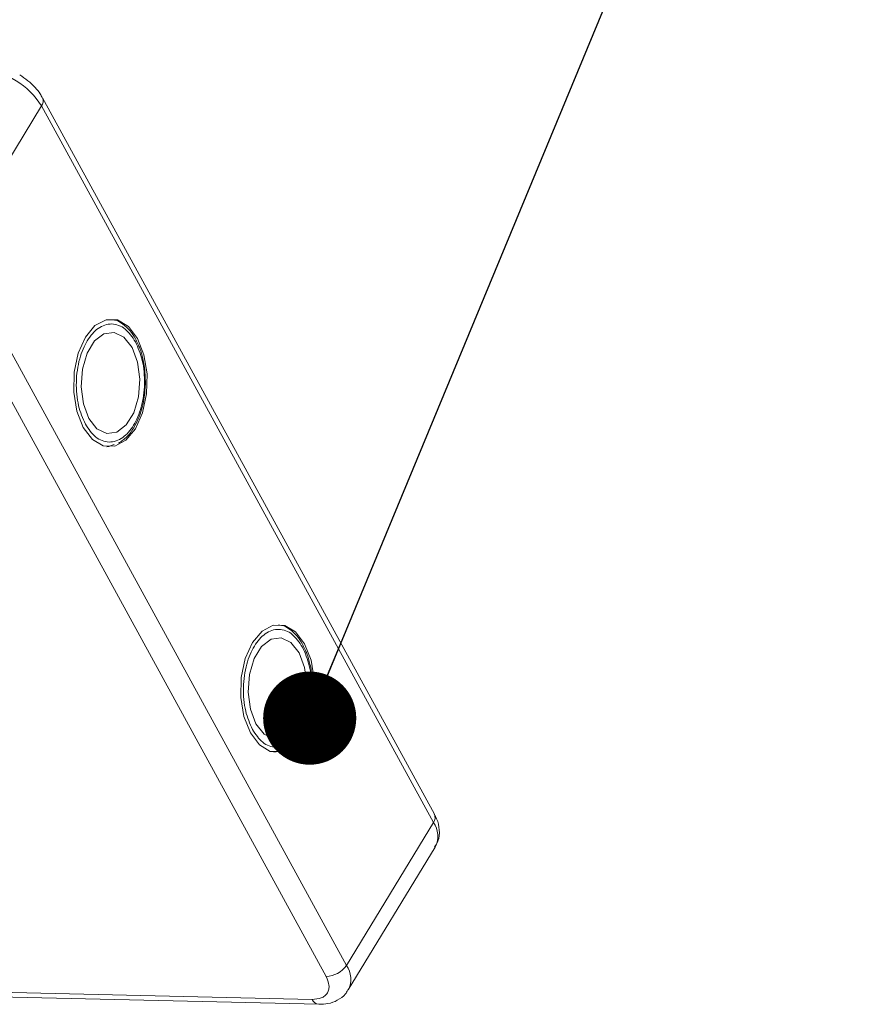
# Model space of a CAD drawing. Header units: millimetres. Extents: x 2098 to 3561, y 550 to 1583.
# Tile 71 of 84: x 3155 to 3200, y 1472 to 1524. Entities that reach past the tile are written whole.
import ezdxf

# ---------------------------------------------------------------- set-up
doc = ezdxf.new("R2010")
doc.units = ezdxf.units.MM
doc.styles.get("Standard").update_dxf_attribs({"font": '仿宋_GB2312.ttf', "width": 0.8})
doc.dimstyles.new('ISO-25.1', dxfattribs={"dimtxt": 6, "dimasz": 5, "dimexe": 3.5, "dimexo": 0.625, "dimgap": 1.5, "dimtad": 1, "dimtoh": 1, "dimtxsty": 'Standard', "dimcen": 2.5, "dimadec": 0, "dimazin": 0, "dimtfac": 1, "dimtmove": 0, "dimatfit": 3, "dimfxl": 0, "dimarcsym": 0})

msp = doc.modelspace()

# ---------------------------------------------------------------- linework, layer by layer
at = {"color": 7, "linetype": 'Continuous', "lineweight": 15}
for p, q in [((3176.761, 1481.823), (3155.723, 1520.276)), ((3151.001, 1512.165), (3155.67, 1519.837)), ((3155.67, 1519.837), (3176.707, 1481.384)), ((3172.039, 1473.712), (3151.001, 1512.165)), ((3149.909, 1511.568), (3170.947, 1473.114)), ((3160.852, 1507.042), (3160.774, 1507.211)), ((3159.298, 1501.56), (3159.184, 1501.546)), ((3159.33, 1501.576), (3159.58, 1501.659)), ((3169.819, 1490.653), (3169.741, 1490.821)), ((3168.265, 1485.17), (3168.151, 1485.156)), ((3168.297, 1485.186), (3168.547, 1485.269)), ((3176.707, 1481.384), (3172.039, 1473.712)), ((3172.139, 1472.389), (3176.808, 1480.061)), ((3170.2, 1471.887), (3140.246, 1472.574)), ((3140.092, 1472.32), (3170.553, 1471.621))]:
    msp.add_line(p, q, dxfattribs=at)
at = {"color": 7, "linetype": 'Continuous', "lineweight": 15, "flags": 128}
for points in [[(3157.914, 1502.576), (3158.401, 1501.933), (3158.983, 1501.588), (3159.603, 1501.573), (3160.2, 1501.892), (3160.716, 1502.511), (3161.1, 1503.371), (3161.315, 1504.388), (3161.34, 1505.461), (3161.172, 1506.486), (3160.827, 1507.363), (3160.34, 1508.006), (3159.759, 1508.351), (3159.139, 1508.365), (3158.542, 1508.047), (3158.026, 1507.428), (3157.641, 1506.568), (3157.426, 1505.551), (3157.402, 1504.478), (3157.57, 1503.453), (3157.914, 1502.576)], [(3160.529, 1506.872), (3160.093, 1507.426), (3159.571, 1507.683), (3159.024, 1507.613), (3158.519, 1507.224), (3158.117, 1506.564), (3157.866, 1505.71), (3157.797, 1504.768), (3157.917, 1503.85), (3158.213, 1503.067), (3158.648, 1502.513), (3159.171, 1502.256), (3159.718, 1502.326), (3160.223, 1502.715), (3160.625, 1503.375), (3160.876, 1504.228), (3160.945, 1505.171), (3160.824, 1506.089), (3160.529, 1506.872)], [(3166.881, 1486.186), (3167.368, 1485.543), (3167.95, 1485.198), (3168.57, 1485.184), (3169.167, 1485.502), (3169.683, 1486.121), (3170.067, 1486.981), (3170.282, 1487.998), (3170.307, 1489.071), (3170.139, 1490.096), (3169.794, 1490.973), (3169.307, 1491.616), (3168.725, 1491.961), (3168.106, 1491.976), (3167.509, 1491.657), (3166.993, 1491.038), (3166.608, 1490.178), (3166.393, 1489.161), (3166.369, 1488.088), (3166.537, 1487.063), (3166.881, 1486.186)], [(3169.495, 1490.482), (3169.06, 1491.036), (3168.537, 1491.293), (3167.991, 1491.223), (3167.486, 1490.834), (3167.084, 1490.174), (3166.833, 1489.321), (3166.763, 1488.378), (3166.884, 1487.46), (3167.18, 1486.677), (3167.615, 1486.123), (3168.138, 1485.866), (3168.685, 1485.936), (3169.189, 1486.325), (3169.592, 1486.985), (3169.842, 1487.839), (3169.912, 1488.781), (3169.791, 1489.699), (3169.495, 1490.482)]]:
    msp.add_lwpolyline(points, dxfattribs=at)
at = {"color": 7, "linetype": 'Continuous', "lineweight": 15}
for centre, radius, start, end in [((3152.203, 1517.73), 4.057, 31.2883, 86.0774), ((3155.341, 1520.1), 0.421, 321.3841, 25.0043), ((3176.354, 1481.65), 0.443, 323.0575, 22.9881), ((3175.641, 1480.638), 1.301, 333.6962, 34.9817), ((3170.916, 1474.467), 1.353, 271.2925, 326.0732), ((3170.977, 1472.967), 1.297, 332.9961, 35.0454), ((3170.608, 1472.06), 0.443, 203.0669, 262.9341)]:
    msp.add_arc(centre, radius, start, end, dxfattribs=at)
for points, knots in [([(3155.71, 1520.273), (3155.675, 1520.343), (3155.577, 1520.54), (3155.317, 1520.851), (3154.954, 1521.206), (3154.652, 1521.406), (3154.5, 1521.507)], [0, 0, 0, 0, 0.144277, 0.402847, 0.700432, 1, 1, 1, 1]), ([(3160.774, 1507.211), (3160.755, 1507.255), (3160.657, 1507.477), (3160.414, 1507.803), (3160.039, 1508.149), (3159.692, 1508.352), (3159.472, 1508.362), (3159.413, 1508.365)], [0, 0, 0, 0, 0.064646, 0.330746, 0.605417, 0.894132, 1, 1, 1, 1]), ([(3158.026, 1502.76), (3157.888, 1503.075), (3157.675, 1503.561), (3157.553, 1504.365), (3157.529, 1505.011), (3157.582, 1505.658), (3157.746, 1506.447), (3158.099, 1507.294), (3158.606, 1507.861), (3159.069, 1508.102), (3159.444, 1508.159), (3159.815, 1508.084), (3160.272, 1507.83), (3160.541, 1507.435), (3160.715, 1507.179)], [0, 0, 0, 0, 0.119721, 0.184837, 0.25, 0.315115, 0.380279, 0.5, 0.619721, 0.684837, 0.75, 0.815115, 0.880279, 1, 1, 1, 1]), ([(3160.715, 1507.179), (3160.853, 1506.864), (3161.067, 1506.378), (3161.189, 1505.574), (3161.212, 1504.928), (3161.16, 1504.281), (3160.996, 1503.492), (3160.642, 1502.645), (3160.136, 1502.078), (3159.673, 1501.837), (3159.297, 1501.78), (3158.926, 1501.855), (3158.469, 1502.109), (3158.2, 1502.504), (3158.026, 1502.76)], [0, 0, 0, 0, 0.119721, 0.184837, 0.25, 0.315115, 0.380279, 0.5, 0.619721, 0.684837, 0.75, 0.815115, 0.880279, 1, 1, 1, 1]), ([(3161.248, 1504.926), (3161.24, 1505.256), (3161.23, 1505.717), (3161.103, 1506.349), (3160.997, 1506.743), (3160.885, 1506.975), (3160.852, 1507.042)], [0, 0, 0, 0, 0.432034, 0.604386, 0.884605, 1, 1, 1, 1]), ([(3159.807, 1501.734), (3159.964, 1501.842), (3160.288, 1502.067), (3160.656, 1502.587), (3160.916, 1503.136), (3161.086, 1503.674), (3161.209, 1504.257), (3161.234, 1504.691), (3161.248, 1504.926)], [0, 0, 0, 0, 0.191308, 0.39709, 0.559843, 0.686792, 0.830349, 1, 1, 1, 1]), ([(3169.741, 1490.821), (3169.722, 1490.865), (3169.623, 1491.087), (3169.38, 1491.413), (3169.006, 1491.759), (3168.659, 1491.962), (3168.439, 1491.972), (3168.38, 1491.975)], [0, 0, 0, 0, 0.064646, 0.330746, 0.605417, 0.894132, 1, 1, 1, 1]), ([(3166.993, 1486.37), (3166.855, 1486.685), (3166.642, 1487.171), (3166.52, 1487.975), (3166.496, 1488.622), (3166.549, 1489.268), (3166.712, 1490.057), (3167.066, 1490.904), (3167.573, 1491.471), (3168.036, 1491.712), (3168.411, 1491.769), (3168.782, 1491.694), (3169.239, 1491.44), (3169.508, 1491.045), (3169.682, 1490.789)], [0, 0, 0, 0, 0.119721, 0.184837, 0.25, 0.315115, 0.380279, 0.5, 0.619721, 0.684837, 0.75, 0.815115, 0.880279, 1, 1, 1, 1]), ([(3169.682, 1490.789), (3169.82, 1490.474), (3170.033, 1489.988), (3170.155, 1489.184), (3170.179, 1488.538), (3170.127, 1487.891), (3169.963, 1487.102), (3169.609, 1486.255), (3169.103, 1485.688), (3168.64, 1485.447), (3168.264, 1485.39), (3167.893, 1485.465), (3167.436, 1485.719), (3167.167, 1486.114), (3166.993, 1486.37)], [0, 0, 0, 0, 0.119721, 0.184837, 0.25, 0.315115, 0.380279, 0.5, 0.619721, 0.684837, 0.75, 0.815115, 0.880279, 1, 1, 1, 1]), ([(3170.215, 1488.536), (3170.207, 1488.866), (3170.196, 1489.327), (3170.07, 1489.959), (3169.964, 1490.353), (3169.852, 1490.585), (3169.819, 1490.653)], [0, 0, 0, 0, 0.432034, 0.604386, 0.884605, 1, 1, 1, 1]), ([(3168.774, 1485.344), (3168.93, 1485.452), (3169.255, 1485.677), (3169.623, 1486.197), (3169.883, 1486.747), (3170.053, 1487.284), (3170.176, 1487.867), (3170.201, 1488.301), (3170.215, 1488.536)], [0, 0, 0, 0, 0.191308, 0.39709, 0.559843, 0.686792, 0.830349, 1, 1, 1, 1]), ([(3176.773, 1480.063), (3176.84, 1480.163), (3177.02, 1480.435), (3177.048, 1480.981), (3176.948, 1481.472), (3176.795, 1481.738), (3176.747, 1481.82)], [0, 0, 0, 0, 0.1933179, 0.5258627, 0.8534537, 1, 1, 1, 1]), ([(3170.947, 1473.114), (3171.014, 1472.956), (3171.119, 1472.712), (3171.1, 1472.422), (3171.025, 1472.226), (3170.885, 1472.068), (3170.636, 1471.919), (3170.371, 1471.899), (3170.2, 1471.887)], [0, 0, 0, 0, 0.239443, 0.369636, 0.5, 0.630193, 0.760557, 1, 1, 1, 1]), ([(3170.553, 1471.622), (3170.72, 1471.627), (3171.07, 1471.637), (3171.561, 1471.82), (3171.947, 1472.077), (3172.067, 1472.316), (3172.105, 1472.39)], [0, 0, 0, 0, 0.265588, 0.558647, 0.864004, 1, 1, 1, 1])]:
    msp.add_open_spline(points, degree=3, knots=knots, dxfattribs=at)

# ---------------------------------------------------------------- leaders
at = {"color": 5, "lineweight": 9}
msp.add_leader([(3170.067, 1486.981), (3190.78, 1536.946), (3200.106, 1536.946)], dimstyle='ISO-25.1', override={"dimgap": 1.5, "dimtad": 0, "dimldrblk": 'Dot'}, dxfattribs=at)

doc.saveas('drawing.dxf')
